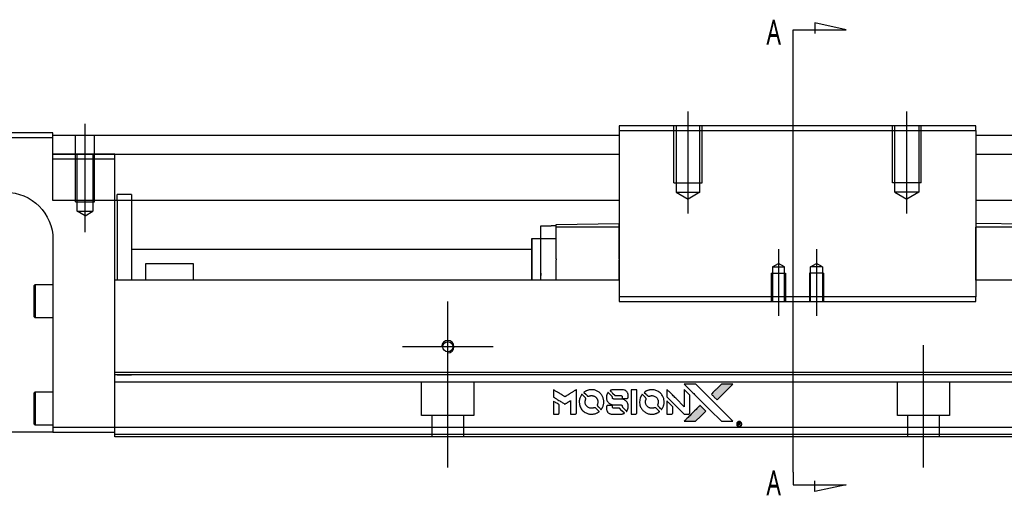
# Model space of a CAD drawing. Header units: millimetres. Extents: x -2774 to 3135, y -1571 to 860.
# Tile 12 of 39: x -2478 to -2271, y -565 to -465. Entities that reach past the tile are written whole.
import ezdxf
from ezdxf.lldxf.tags import DXFTag

# ---------------------------------------------------------------- set-up
doc = ezdxf.new("R2010")
doc.units = ezdxf.units.MM
doc.layers.get('0').update_dxf_attribs({"linetype": 'CONTINUOUS'})
doc.styles.add('CHN', font='Microsoft JhengHei.ttf')
tags = doc.linetypes.add('DASHED', pattern=[25.72, 12.86, -12.86]).pattern_tags.tags
tags[6:7] = [DXFTag(74, 4), DXFTag(75, 0), DXFTag(340, '0'), DXFTag(46, 0.0), DXFTag(50, 0.0), DXFTag(44, 0.0), DXFTag(45, 0.0)]
tags[4:5] = [DXFTag(74, 4), DXFTag(75, 0), DXFTag(340, '0'), DXFTag(46, 0.0), DXFTag(50, 0.0), DXFTag(44, 0.0), DXFTag(45, 0.0)]

# ---------------------------------------------------------------- blocks, each defined once
blk = doc.blocks.new('MosionX logo(完整正式版)')
h = blk.add_hatch(color=22)
h.dxf.hatch_style = 1
h.paths.add_polyline_path([(-1416, 1831), (-1517, 1831), (-1619, 1831), (-1707, 1742, 0.000288), (-1740, 1709, 0.000479), (-1769, 1680, 0.000013), (-1794, 1654, 0.197177), (-1794, 1654, 0.197497), (-1794, 1653, 0.00004), (-1779, 1638, 0.000834), (-1763, 1622, 0.000506), (-1744, 1603), (-1694, 1552), (-1555, 1692)])
h.paths.add_polyline_path([(-1892, 1355), (-1942, 1405, 0.000476), (-1962, 1424, 0.000789), (-1978, 1441, 0.000035), (-1993, 1455, 0.19758), (-1993, 1456, 0.198396), (-1994, 1455, 0.000019), (-2014, 1435, 0.000582), (-2036, 1413, 0.000351), (-2062, 1387, 0.000108), (-2174, 1275, 0.000692), (-2230, 1218, 0.000077), (-2269, 1179, 0.197527), (-2269, 1178, 0.410182), (-2269, 1177, 0.000493), (-2248, 1177, 0.002424), (-2219, 1177, 0.000529), (-2169, 1177), (-2070, 1177), (-1981, 1266)])
at = {"color": 22}
for points in [[(-4562, 1668), (-4562, 1603), (-4545, 1592, -0.000297), (-4534, 1586, -0.000037), (-4510, 1571, -0.000043), (-4482, 1554, -0.000036), (-4452, 1535, 0.000044), (-4422, 1517, 0.000063), (-4396, 1501, 0.000035), (-4374, 1488, 0.0009), (-4368, 1484), (-4360, 1479), (-4348, 1486, 0.001175), (-4342, 1490, 0.000208), (-4329, 1498, 0.000225), (-4315, 1506, 0.000203), (-4300, 1516, -0.000711), (-4286, 1525, -0.001119), (-4274, 1532, -0.000263), (-4263, 1539, -0.04589), (-4262, 1539, -0.519312), (-4261, 1539, -0.001914), (-4261, 1521, -0.003124), (-4260, 1493, -0.000285), (-4260, 1421), (-4260, 1303), (-4219, 1303, 0.001727), (-4189, 1303, 0.025279), (-4179, 1303, 0.073886), (-4173, 1305, 0.07426), (-4167, 1308, 0.03264), (-4166, 1310, 0.01784), (-4164, 1311, 0.017712), (-4163, 1313, 0.026854), (-4162, 1315), (-4160, 1319), (-4160, 1526), (-4159, 1733), (-4162, 1731, -0.004595), (-4163, 1730, -0.00016), (-4169, 1726, -0.000298), (-4177, 1722, -0.000208), (-4185, 1717, 0.000986), (-4210, 1701, 0.00025), (-4250, 1676, 0.000268), (-4292, 1650, 0.000436), (-4329, 1627, -0.002932), (-4341, 1619, -0.004718), (-4351, 1613, -0.001113), (-4360, 1608, -0.227179), (-4361, 1608, -0.045982), (-4362, 1608, -0.000145), (-4374, 1616, -0.000825), (-4387, 1624, -0.000517), (-4403, 1634, 0.000056), (-4458, 1668, 0.000289), (-4488, 1687, 0.000481), (-4511, 1701, 0.000418), (-4535, 1715), (-4562, 1732)], [(-3917, 1731, 0.024131), (-3935, 1728, 0.022344), (-3954, 1723, 0.021883), (-3972, 1717, 0.020884), (-3990, 1709, 0.010669), (-4000, 1703, 0.010389), (-4011, 1697, 0.010913), (-4020, 1692, 0.022227), (-4026, 1687), (-4029, 1685), (-3996, 1653, 0.002452), (-3984, 1640, 0.003628), (-3972, 1630, 0.001662), (-3963, 1621, 0.070159), (-3960, 1619, 0.047671), (-3958, 1618, 0.018624), (-3956, 1618, 0.017921), (-3953, 1617, 0.018804), (-3950, 1617, 0.018255), (-3946, 1617, 0.041312), (-3943, 1617, 0.037164), (-3939, 1618, 0.012342), (-3935, 1620, -0.015101), (-3924, 1624, -0.035998), (-3916, 1626, -0.033244), (-3907, 1627, -0.011249), (-3894, 1627, -0.004059), (-3883, 1627, -0.019693), (-3877, 1627, -0.027943), (-3872, 1626, -0.014411), (-3866, 1624, -0.033089), (-3851, 1619, -0.033887), (-3838, 1613, -0.034021), (-3825, 1604, -0.033942), (-3814, 1594, -0.02816), (-3804, 1582, -0.035032), (-3796, 1570, -0.035269), (-3790, 1557, -0.029196), (-3785, 1543, -0.037862), (-3782, 1526, -0.043657), (-3782, 1510, -0.043064), (-3784, 1494, -0.035184), (-3790, 1477, 0.033699), (-3792, 1470, 0.052815), (-3793, 1463, 0.059167), (-3793, 1456, 0.058972), (-3791, 1450, 0.059208), (-3788, 1445, 0.021125), (-3783, 1439, 0.008691), (-3773, 1429, 0.000851), (-3749, 1405, 0.001873), (-3736, 1393, 0.013884), (-3730, 1387, 0.022355), (-3726, 1385, 0.341453), (-3725, 1385, 0.073011), (-3722, 1388, 0.004587), (-3714, 1399, 0.00748), (-3707, 1411, 0.016837), (-3702, 1420, 0.028606), (-3692, 1443, 0.031352), (-3685, 1465, 0.031004), (-3681, 1489, 0.0268), (-3680, 1514, 0.026698), (-3681, 1541, 0.03002), (-3686, 1566, 0.030357), (-3693, 1590, 0.028554), (-3703, 1614, 0.062944), (-3732, 1658, 0.062206), (-3772, 1694, 0.062448), (-3819, 1719, 0.064355), (-3870, 1731, 0.017377), (-3880, 1731, 0.008369), (-3893, 1731, 0.008367), (-3907, 1731, 0.01757)], [(-3516, 1731, 0.018538), (-3522, 1730, 0.010695), (-3530, 1729, 0.01068), (-3538, 1727, 0.017678), (-3544, 1725, 0.013849), (-3551, 1722, 0.011814), (-3559, 1719, 0.004513), (-3566, 1716, 0.290035), (-3566, 1715, 0.196418), (-3566, 1714, 0.000124), (-3554, 1702, 0.001477), (-3540, 1688, 0.000898), (-3524, 1671), (-3481, 1629), (-3427, 1628, -0.001471), (-3387, 1628, -0.028714), (-3374, 1627, -0.097073), (-3367, 1625, -0.084199), (-3361, 1620, -0.042698), (-3359, 1616, -0.053912), (-3357, 1612, -0.051004), (-3356, 1608, -0.032967), (-3355, 1602, 0.00807), (-3355, 1600, 0.003023), (-3355, 1596, 0.002994), (-3355, 1592, 0.003629), (-3355, 1588), (-3354, 1579), (-3313, 1579, 0.001618), (-3293, 1579, 0.005206), (-3280, 1579, 0.00535), (-3271, 1579, 0.060675), (-3268, 1580, 0.048484), (-3266, 1581, 0.02389), (-3264, 1582, 0.022812), (-3261, 1584, 0.02462), (-3259, 1586, 0.061781), (-3255, 1591, 0.080179), (-3253, 1596, 0.048561), (-3252, 1604, 0.010021), (-3251, 1619, 0.016602), (-3252, 1638, 0.031409), (-3254, 1653, 0.036474), (-3258, 1666, 0.03439), (-3263, 1679, 0.065928), (-3277, 1699, 0.069066), (-3296, 1715, 0.065697), (-3319, 1725, 0.051559), (-3346, 1731, 0.020904), (-3360, 1731, 0.000451), (-3431, 1731, 0.000419), (-3502, 1732, 0.022759)], [(-3202, 1517), (-3202, 1303), (-3160, 1303), (-3118, 1303), (-3113, 1306, 0.071429), (-3109, 1309, 0.054799), (-3105, 1313, 0.053585), (-3102, 1318, 0.060698), (-3101, 1323, 0.033975), (-3100, 1332, 0.000112), (-3100, 1441, 0.000726), (-3100, 1548, 0.001084), (-3101, 1641), (-3102, 1732), (-3152, 1732), (-3202, 1732)], [(-2860, 1730, 0.023681), (-2878, 1728, 0.022402), (-2896, 1723, 0.021929), (-2914, 1717, 0.020503), (-2931, 1709, 0.013745), (-2941, 1704, 0.009767), (-2952, 1698, 0.009658), (-2962, 1691, 0.027804), (-2968, 1687), (-2971, 1685), (-2939, 1653, 0.002053), (-2924, 1638, 0.006738), (-2914, 1628, 0.007826), (-2907, 1622, 0.063909), (-2903, 1619, 0.061532), (-2897, 1617, 0.068674), (-2891, 1617, 0.052072), (-2885, 1618, 0.019648), (-2875, 1621, -0.018366), (-2864, 1624, -0.0288), (-2854, 1626, -0.029061), (-2844, 1627, -0.019155), (-2832, 1627, -0.053809), (-2807, 1624, -0.058833), (-2784, 1615, -0.058566), (-2764, 1601, -0.052525), (-2746, 1582, -0.044733), (-2737, 1566, -0.040573), (-2729, 1547, -0.041123), (-2725, 1529, -0.04951), (-2725, 1511, -0.017369), (-2725, 1502, -0.024255), (-2727, 1495, -0.023787), (-2729, 1487, -0.015798), (-2732, 1479, 0.010631), (-2734, 1474, 0.033653), (-2735, 1470, 0.037806), (-2736, 1467, 0.016307), (-2736, 1462, 0.068179), (-2734, 1453, 0.095747), (-2731, 1446, 0.033418), (-2722, 1436, 0.002133), (-2695, 1409, 0.001452), (-2680, 1395, 0.012393), (-2673, 1388, 0.020479), (-2668, 1385, 0.344362), (-2667, 1385, 0.074287), (-2663, 1388, 0.005454), (-2656, 1400, 0.008391), (-2649, 1412, 0.017097), (-2643, 1422, 0.027375), (-2635, 1442, 0.02835), (-2628, 1463, 0.027723), (-2624, 1485, 0.023913), (-2623, 1509, 0.027047), (-2623, 1537, 0.031685), (-2627, 1563, 0.032425), (-2634, 1588, 0.031013), (-2644, 1612, 0.037914), (-2661, 1641, 0.040153), (-2682, 1667, 0.039834), (-2707, 1688, 0.036173), (-2736, 1707, 0.040752), (-2765, 1719, 0.035885), (-2796, 1728, 0.035491), (-2828, 1731, 0.037615)], [(-2572, 1669), (-2572, 1604), (-2422, 1453), (-2271, 1303), (-2229, 1303, 0.0008), (-2202, 1303, 0.010795), (-2192, 1303, 0.030495), (-2186, 1304, 0.080372), (-2183, 1305, 0.03816), (-2179, 1308, 0.041799), (-2176, 1310, 0.042486), (-2174, 1314, 0.042078), (-2172, 1317, 0.099276), (-2170, 1322, 0.003302), (-2170, 1343, 0.002586), (-2170, 1380, 0.000204), (-2170, 1477), (-2170, 1633), (-2221, 1683), (-2271, 1733), (-2271, 1583), (-2272, 1433), (-2419, 1582, 0.000253), (-2476, 1639, 0.000412), (-2524, 1687, 0.000041), (-2567, 1730, 0.041338), (-2570, 1732), (-2572, 1734)], [(-2150, 1708, -0.000056), (-2089, 1647, -0.000021), (-2004, 1562, -0.000021), (-1911, 1469, -0.000025), (-1823, 1381), (-1619, 1177), (-1518, 1177), (-1417, 1177), (-1553, 1315, 0.000274), (-1619, 1381, 0.000123), (-1705, 1467, 0.000121), (-1797, 1559, 0.000165), (-1879, 1641), (-2068, 1831), (-2170, 1831), (-2272, 1831)], [(-1707, 1742, 0.000288), (-1740, 1709, 0.000479), (-1769, 1680, 0.000013), (-1794, 1654, 0.197177), (-1794, 1654, 0.197497), (-1794, 1653, 0.00004), (-1779, 1638, 0.000836), (-1763, 1622, 0.000505), (-1744, 1603), (-1694, 1552), (-1555, 1692), (-1416, 1831), (-1517, 1831), (-1619, 1831)], [(-4068, 1643, 0.064158), (-4094, 1594, 0.06356), (-4108, 1539, 0.064004), (-4107, 1483, 0.066747), (-4091, 1429, 0.04321), (-4073, 1396, 0.044737), (-4050, 1367, 0.044901), (-4021, 1342, 0.044184), (-3989, 1323, 0.026293), (-3965, 1313, 0.033344), (-3941, 1306, 0.033227), (-3917, 1303, 0.025815), (-3890, 1302, 0.023119), (-3864, 1304, 0.031044), (-3841, 1308, 0.031337), (-3819, 1315, 0.024258), (-3796, 1325, 0.015622), (-3788, 1329, 0.008495), (-3778, 1335, 0.008415), (-3769, 1341, 0.020814), (-3763, 1346), (-3760, 1348), (-3791, 1379, 0.002843), (-3814, 1403, 0.033917), (-3823, 1411, 0.087906), (-3831, 1414, 0.073302), (-3839, 1416, 0.022047), (-3843, 1415, 0.026465), (-3847, 1415, 0.022233), (-3851, 1414, 0.009985), (-3857, 1412, -0.039011), (-3876, 1407, -0.044398), (-3896, 1406, -0.045096), (-3915, 1408, -0.04265), (-3934, 1413, -0.071154), (-3961, 1428, -0.068827), (-3983, 1450, -0.068713), (-3998, 1476, -0.070507), (-4005, 1506, -0.028605), (-4006, 1519, -0.031418), (-4005, 1531, -0.031044), (-4002, 1544, -0.02668), (-3998, 1556, 0.038913), (-3996, 1564, 0.043732), (-3995, 1571, 0.047754), (-3995, 1578, 0.075756), (-3997, 1583, 0.07294), (-3999, 1586, 0.003456), (-4006, 1594, 0.005023), (-4017, 1605, 0.002422), (-4030, 1619, 0.000819), (-4042, 1631, 0.001349), (-4053, 1641, 0.0001), (-4062, 1650, 0.205335), (-4062, 1651, 0.219821), (-4063, 1650, 0.002494), (-4064, 1648, 0.007089), (-4066, 1646, 0.004494)], [(-3610, 1675, 0.023289), (-3616, 1665, 0.026845), (-3621, 1655, 0.026047), (-3626, 1644, 0.019751), (-3629, 1631, 0.013249), (-3631, 1624, 0.025169), (-3631, 1618, 0.016532), (-3632, 1611, 0.002937), (-3632, 1598, 0.003317), (-3632, 1586, 0.011808), (-3631, 1578, 0.01777), (-3631, 1572, 0.021476), (-3630, 1567, 0.04325), (-3623, 1544, 0.045753), (-3612, 1523, 0.04649), (-3598, 1505, 0.047672), (-3581, 1490, 0.025315), (-3573, 1485, 0.015208), (-3564, 1480, 0.01512), (-3554, 1476, 0.022488), (-3546, 1473, 0.027857), (-3532, 1469, 0.034138), (-3519, 1467, 0.014286), (-3499, 1467, 0.00124), (-3449, 1467, -0.00103), (-3418, 1467, -0.002552), (-3396, 1466, -0.001594), (-3379, 1466, -0.047676), (-3374, 1466, -0.085307), (-3367, 1463, -0.097789), (-3361, 1457, -0.085947), (-3357, 1450, -0.051339), (-3356, 1440, 0.014634), (-3355, 1436, 0.015028), (-3355, 1433, 0.014927), (-3354, 1430, 0.059415), (-3353, 1429, 0.070595), (-3351, 1425, 0.00028), (-3315, 1389, 0.000111), (-3279, 1352, 0.200239), (-3277, 1352, 0.268906), (-3276, 1352, 0.001866), (-3271, 1361, 0.007532), (-3267, 1370, 0.017818), (-3263, 1376, 0.013256), (-3261, 1383, 0.011636), (-3258, 1391, 0.011528), (-3256, 1399, 0.012303), (-3254, 1407, 0.0423), (-3252, 1419, 0.013657), (-3252, 1437, 0.013857), (-3252, 1455, 0.037428), (-3254, 1468, 0.014927), (-3256, 1477, 0.0122), (-3259, 1486, 0.012518), (-3262, 1494, 0.023062), (-3265, 1501, 0.065961), (-3281, 1525, 0.06055), (-3304, 1545, 0.059676), (-3331, 1559, 0.060497), (-3360, 1567, 0.025683), (-3367, 1567, 0.001528), (-3386, 1567, 0.002124), (-3410, 1568, 0.001173), (-3439, 1568, -0.000809), (-3490, 1568, -0.017164), (-3506, 1568, -0.063931), (-3514, 1570, -0.108429), (-3520, 1573, -0.052941), (-3523, 1577, -0.063675), (-3525, 1582, -0.050562), (-3526, 1587, -0.020337), (-3527, 1595, 0.009897), (-3528, 1599, 0.016482), (-3528, 1603, 0.019019), (-3529, 1606, 0.06043), (-3530, 1608, 0.076267), (-3533, 1613, 0.00054), (-3566, 1646, 0.000307), (-3601, 1680, 0.142594), (-3604, 1681, 0.232419), (-3604, 1681, 0.022995), (-3606, 1680, 0.024627), (-3608, 1678, 0.015407)], [(-3011, 1643, 0.018008), (-3017, 1634, 0.009842), (-3023, 1622, 0.009807), (-3030, 1610, 0.015716), (-3035, 1599, 0.048467), (-3047, 1561, 0.045841), (-3052, 1520, 0.046006), (-3049, 1479, 0.049638), (-3039, 1441, 0.064819), (-3012, 1391, 0.06695), (-2974, 1350, 0.066691), (-2926, 1320, 0.063505), (-2872, 1304, 0.03135), (-2858, 1302, 0.010439), (-2837, 1302, 0.010391), (-2817, 1302, 0.032408), (-2803, 1304, 0.015696), (-2787, 1307, 0.018095), (-2771, 1312, 0.018551), (-2757, 1317, 0.018352), (-2743, 1323, 0.015568), (-2733, 1328, 0.009832), (-2723, 1334, 0.009795), (-2713, 1341, 0.023727), (-2706, 1346), (-2703, 1348), (-2734, 1379, 0.001528), (-2751, 1397, 0.010022), (-2760, 1406, 0.019586), (-2766, 1411, 0.061865), (-2771, 1413, 0.055054), (-2777, 1415, 0.061607), (-2784, 1416, 0.048725), (-2792, 1415, 0.020221), (-2802, 1412, -0.017722), (-2813, 1409, -0.02685), (-2822, 1407, -0.02759), (-2832, 1406, -0.020233), (-2843, 1406, -0.04793), (-2864, 1409, -0.048386), (-2883, 1416, -0.047866), (-2901, 1426, -0.044964), (-2917, 1440, -0.04333), (-2931, 1457, -0.050921), (-2941, 1475, -0.051473), (-2946, 1495, -0.0459), (-2948, 1516, -0.019014), (-2948, 1526, -0.024114), (-2947, 1535, -0.025081), (-2945, 1544, -0.023892), (-2942, 1553, 0.008624), (-2939, 1560, 0.026486), (-2938, 1564, 0.035074), (-2937, 1568, 0.02756), (-2937, 1573, 0.087163), (-2939, 1580, 0.073291), (-2942, 1587, 0.028074), (-2951, 1596, 0.002594), (-2973, 1619), (-3005, 1651)], [(-4562, 1417), (-4562, 1303), (-4521, 1303, 0.000842), (-4494, 1303, 0.010591), (-4484, 1303, 0.028995), (-4479, 1303, 0.069543), (-4475, 1305, 0.051063), (-4471, 1307, 0.039932), (-4468, 1310, 0.039414), (-4465, 1314, 0.045845), (-4462, 1318, 0.094811), (-4461, 1322, 0.007124), (-4461, 1333, 0.004713), (-4461, 1352, 0.000534), (-4461, 1395), (-4461, 1469), (-4471, 1475, 0.000828), (-4502, 1494, 0.000879), (-4532, 1513, 0.000048), (-4561, 1530, 0.137596), (-4562, 1531, 0.413028), (-4562, 1530, 0.000016), (-4562, 1497, 0.000623), (-4562, 1460, 0.000374)], [(-3615, 1454, 0.065483), (-3620, 1451, 0.053271), (-3625, 1447, 0.052018), (-3628, 1443, 0.0556), (-3631, 1437, 0.036839), (-3632, 1434, 0.026922), (-3632, 1430, 0.016905), (-3633, 1424, 0.004317), (-3633, 1416, 0.016369), (-3632, 1397, 0.029936), (-3630, 1382, 0.03418), (-3627, 1369, 0.031327), (-3621, 1356, 0.046935), (-3612, 1340, 0.054053), (-3600, 1327, 0.053701), (-3585, 1317, 0.045364), (-3568, 1309, 0.032479), (-3552, 1305, 0.03386), (-3537, 1303, 0.013578), (-3512, 1303, 0.001155), (-3450, 1303, 0.000413), (-3396, 1303, 0.005008), (-3375, 1304, 0.013199), (-3364, 1304, 0.033956), (-3355, 1305, 0.013909), (-3347, 1308, 0.010864), (-3337, 1310, 0.010938), (-3329, 1313, 0.028702), (-3323, 1316), (-3318, 1318), (-3362, 1362), (-3405, 1406), (-3455, 1406, -0.001504), (-3477, 1406, -0.00328), (-3493, 1406, -0.001901), (-3506, 1406, -0.061333), (-3510, 1407, -0.063621), (-3514, 1409, -0.048633), (-3518, 1412, -0.046769), (-3522, 1415, -0.047961), (-3525, 1420, -0.02678), (-3526, 1424, -0.050957), (-3527, 1427, -0.029398), (-3528, 1431, -0.00401), (-3528, 1441), (-3529, 1456), (-3569, 1456, 0.001061), (-3593, 1456, 0.009147), (-3604, 1455, 0.020721), (-3611, 1455, 0.051619)], [(-2572, 1416), (-2572, 1303), (-2530, 1303), (-2488, 1303), (-2483, 1306, 0.03146), (-2480, 1308, 0.026444), (-2478, 1310, 0.026444), (-2476, 1312, 0.031457), (-2475, 1314), (-2472, 1319), (-2471, 1375), (-2471, 1431), (-2521, 1481, 0.000745), (-2540, 1499, 0.001228), (-2556, 1515, 0.000087), (-2571, 1529, 0.195134), (-2571, 1530, 0.412117), (-2572, 1529, 0.000048), (-2572, 1496, 0.00109), (-2572, 1460, 0.000653)], [(-2062, 1387, 0.000108), (-2174, 1275, 0.000692), (-2230, 1218, 0.000077), (-2269, 1179, 0.197527), (-2269, 1178, 0.410182), (-2269, 1177, 0.000493), (-2248, 1177, 0.002424), (-2219, 1177, 0.000529), (-2170, 1177), (-2070, 1177), (-1981, 1266), (-1892, 1355), (-1942, 1405, 0.000476), (-1962, 1424, 0.000789), (-1978, 1441, 0.000035), (-1993, 1455, 0.19758), (-1993, 1456, 0.198396), (-1994, 1455, 0.000019), (-2014, 1435, 0.000582), (-2036, 1413, 0.000351)], [(-1319, 1173, 0.082374), (-1332, 1167, 0.083404), (-1342, 1157, 0.082663), (-1349, 1145, 0.07897), (-1351, 1130, 0.084941), (-1349, 1114, 0.08953), (-1341, 1100, 0.090743), (-1329, 1090, 0.090193), (-1313, 1085, 0.10067), (-1296, 1085, 0.099454), (-1281, 1093, 0.097736), (-1269, 1106, 0.09365), (-1263, 1122, 0.07584), (-1263, 1135, 0.068415), (-1267, 1148, 0.068328), (-1274, 1159, 0.075277), (-1283, 1168, 0.059367), (-1291, 1172, 0.048986), (-1300, 1174, 0.048519), (-1310, 1174, 0.055347)], [(-1325, 1129), (-1325, 1104), (-1322, 1104), (-1319, 1104), (-1319, 1114), (-1319, 1125), (-1313, 1125), (-1306, 1126), (-1302, 1119, -0.003356), (-1300, 1116, -0.002757), (-1298, 1113, -0.002784), (-1296, 1110, -0.007382), (-1295, 1108, 0.019487), (-1294, 1105, 0.098302), (-1293, 1104, 0.116932), (-1291, 1104, 0.032798), (-1289, 1104), (-1285, 1104), (-1288, 1108, 0.005748), (-1289, 1111, 0.002522), (-1291, 1114, 0.002495), (-1293, 1117, 0.00334), (-1295, 1120), (-1299, 1126), (-1296, 1128, 0.066516), (-1292, 1130, 0.085926), (-1290, 1133, 0.082934), (-1289, 1137, 0.05747), (-1289, 1141, 0.023576), (-1289, 1144, 0.043538), (-1289, 1146, 0.050891), (-1290, 1148, 0.049897), (-1291, 1149, 0.067884), (-1295, 1152, 0.077412), (-1298, 1154, 0.049266), (-1304, 1154, 0.012208), (-1313, 1155), (-1325, 1155)], [(-1298, 1147, -0.120545), (-1296, 1144, -0.09136), (-1295, 1141, -0.087576), (-1296, 1137, -0.098026), (-1297, 1134, -0.079907), (-1299, 1133, -0.087697), (-1300, 1132, -0.041371), (-1303, 1132, -0.005557), (-1309, 1132), (-1319, 1131), (-1319, 1140), (-1319, 1149), (-1310, 1149, -0.007471), (-1305, 1149, -0.035301), (-1302, 1148, -0.060486), (-1300, 1148, -0.063546)]]:
    blk.add_lwpolyline(points, format="xyb", close=True, dxfattribs=at)

msp = doc.modelspace()

# ---------------------------------------------------------------- linework, layer by layer
at = {"color": 0}
for p, q in [((-2315.28, -467.24), (-2304.13, -467.24)), ((-2315.28, -469.87), (-2315.28, -467.24)), ((-2304.13, -467.24), (-2310.72, -465.8)), ((-2310.72, -465.8), (-2310.72, -468.03)), ((-2315.28, -560.36), (-2315.28, -469.87)), ((-2289.61, -501.75), (-2289.61, -501.75)), ((-2315.28, -560.36), (-2315.28, -563)), ((-2315.28, -563), (-2304.13, -563)), ((-2310.72, -564.43), (-2310.72, -562.2)), ((-2304.13, -563), (-2310.72, -564.43))]:
    msp.add_line(p, q, dxfattribs=at)
at = {"color": 0, "ltscale": 0.2}
for p, q in [((-2337.38, -505.89), (-2337.38, -484.44)), ((-2291.38, -505.89), (-2291.38, -484.44)), ((-2464.13, -509.85), (-2464.13, -487.03)), ((-2318.38, -513.44), (-2318.38, -527.44)), ((-2310.38, -513.44), (-2310.38, -527.44)), ((-2387.88, -543.47), (-2387.88, -524.42)), ((-2378.36, -533.94), (-2397.41, -533.94)), ((-2387.88, -559.35), (-2387.88, -533.6)), ((-2287.88, -559.35), (-2287.88, -533.6))]:
    msp.add_line(p, q, dxfattribs=at)
at = {"color": 0, "linetype": 'Continuous'}
for p, q in [((-2351.88, -487.44), (-2351.88, -488.44)), ((-2276.88, -487.44), (-2351.88, -487.44)), ((-2351.88, -488.44), (-2276.88, -488.44)), ((-2351.88, -488.44), (-2351.88, -523.44)), ((-2276.88, -488.44), (-2276.88, -487.44)), ((-2276.88, -488.44), (-2276.88, -523.44)), ((-2470.88, -488.94), (-2544.88, -488.94)), ((-2544.88, -489.94), (-2470.88, -489.94)), ((-2470.88, -489.94), (-2470.88, -488.94)), ((-2470.88, -489.44), (-2351.88, -489.44)), ((-2470.88, -503.21), (-2470.88, -489.94)), ((-2276.88, -489.44), (-1904.88, -489.44)), ((-2470.88, -493.44), (-2351.88, -493.44)), ((-2276.88, -493.44), (-1904.88, -493.44)), ((-2351.88, -503.21), (-2470.88, -503.21)), ((-2457.88, -518.94), (-2457.88, -503.21)), ((-2457.38, -503.21), (-2457.38, -519.94)), ((-2454.38, -503.21), (-2454.38, -519.94)), ((-1904.88, -503.21), (-2276.88, -503.21)), ((-2368.33, -511.19), (-2368.33, -508.49)), ((-2368.33, -508.49), (-2366.13, -508.49)), ((-2365.13, -508.49), (-2366.13, -508.49)), ((-2365.13, -508.22), (-2351.88, -507.99)), ((-2365.13, -508.79), (-2365.13, -508.22)), ((-2351.88, -508.79), (-2365.13, -508.79)), ((-2365.13, -515.45), (-2365.13, -508.79)), ((-2351.88, -508.79), (-2351.88, -508.22)), ((-2351.88, -515.45), (-2351.88, -508.79)), ((-2263.63, -508.22), (-2276.88, -507.99)), ((-2263.63, -508.79), (-2276.88, -508.79)), ((-2276.88, -519.94), (-2276.88, -508.79)), ((-2370.23, -519.94), (-2370.23, -511.19)), ((-2370.23, -511.19), (-2370.13, -511.19)), ((-2370.13, -519.94), (-2370.13, -511.19)), ((-2370.13, -511.19), (-2368.33, -511.19)), ((-2368.33, -511.19), (-2365.13, -511.19)), ((-2368.33, -519.94), (-2368.33, -511.19)), ((-2470.88, -511.44), (-2470.88, -550.94)), ((-2454.37, -513.44), (-2370.13, -513.44)), ((-2451.38, -516.44), (-2441.38, -516.44)), ((-2451.38, -519.94), (-2451.38, -516.44)), ((-2441.38, -516.44), (-2441.38, -519.94)), ((-2365.13, -515.45), (-2365.13, -515.67)), ((-2365.13, -519.94), (-2365.13, -515.67)), ((-2351.88, -515.45), (-2351.88, -515.67)), ((-2351.88, -519.94), (-2351.88, -515.67)), ((-2457.88, -519.94), (-2457.88, -518.94)), ((-2474.88, -521.12), (-2474.63, -520.87)), ((-2474.88, -521.12), (-2474.88, -524.37)), ((-2474.63, -520.87), (-2470.88, -520.87)), ((-2474.63, -520.87), (-2474.63, -524.37)), ((-2351.88, -519.94), (-2457.88, -519.94)), ((-2457.88, -539.39), (-2457.88, -519.94)), ((-1917.88, -519.94), (-2276.88, -519.94)), ((-2276.88, -523.44), (-2351.88, -523.44)), ((-2351.88, -523.44), (-2351.88, -524.44)), ((-2276.88, -524.44), (-2276.88, -523.44)), ((-2474.88, -524.37), (-2474.88, -527.62)), ((-2474.63, -524.37), (-2474.63, -527.87)), ((-2351.88, -524.44), (-2276.88, -524.44)), ((-2474.63, -527.87), (-2474.88, -527.62)), ((-2470.88, -527.87), (-2474.63, -527.87)), ((-1917.88, -539.39), (-2457.88, -539.39)), ((-2457.88, -539.89), (-2457.88, -539.39)), ((-2457.88, -550.94), (-2457.88, -539.89)), ((-2474.88, -543.69), (-2474.63, -543.44)), ((-2474.88, -543.69), (-2474.88, -546.94)), ((-2474.63, -543.44), (-2470.88, -543.44)), ((-2474.63, -543.44), (-2474.63, -546.94)), ((-2474.88, -546.94), (-2474.88, -550.19)), ((-2474.63, -546.94), (-2474.63, -550.44)), ((-2474.63, -550.44), (-2474.88, -550.19)), ((-2470.88, -550.44), (-2474.63, -550.44)), ((-2470.88, -551.94), (-2530.88, -551.94)), ((-2470.88, -550.94), (-2470.88, -551.94)), ((-2457.88, -550.94), (-2470.88, -550.94)), ((-2470.88, -551.94), (-2457.88, -551.94)), ((-1917.88, -550.94), (-2457.88, -550.94)), ((-2457.88, -552.94), (-2457.88, -550.94)), ((-1917.88, -552.94), (-2457.88, -552.94))]:
    msp.add_line(p, q, dxfattribs=at)
at = {"color": 0, "linetype": 'DASHED', "ltscale": 0.3}
for p, q in [((-2340.38, -499.44), (-2340.38, -487.44)), ((-2339.88, -487.44), (-2339.88, -501.44)), ((-2334.88, -501.44), (-2334.88, -487.44)), ((-2334.38, -499.44), (-2334.38, -487.44)), ((-2294.38, -499.44), (-2294.38, -487.44)), ((-2293.88, -501.44), (-2293.88, -487.44)), ((-2288.88, -487.44), (-2288.88, -501.44)), ((-2288.38, -499.44), (-2288.38, -487.44)), ((-2340.38, -499.44), (-2334.38, -499.44)), ((-2288.38, -499.44), (-2294.38, -499.44)), ((-2339.88, -501.44), (-2334.88, -501.44)), ((-2339.88, -501.44), (-2337.38, -502.89)), ((-2334.88, -501.44), (-2337.38, -502.89)), ((-2288.88, -501.44), (-2293.88, -501.44)), ((-2293.88, -501.44), (-2291.38, -502.89)), ((-2288.88, -501.44), (-2291.38, -502.89))]:
    msp.add_line(p, q, dxfattribs=at)
at = {"color": 0, "linetype": 'DASHED', "ltscale": 0.2}
for p, q in [((-2466.13, -503.44), (-2466.13, -489.44)), ((-2462.13, -503.44), (-2462.13, -489.44)), ((-2470.88, -494.44), (-2457.88, -494.44)), ((-2465.78, -505.44), (-2465.78, -493.44)), ((-2462.48, -493.44), (-2462.48, -505.44)), ((-2457.88, -503.21), (-2457.88, -493.44)), ((-2454.38, -501.94), (-2457.38, -501.94)), ((-2457.38, -503.21), (-2457.38, -501.94)), ((-2454.38, -501.94), (-2454.38, -503.21)), ((-2466.13, -503.44), (-2462.13, -503.44)), ((-2465.78, -505.44), (-2462.48, -505.44)), ((-2464.13, -506.39), (-2465.78, -505.44)), ((-2464.13, -506.39), (-2462.48, -505.44))]:
    msp.add_line(p, q, dxfattribs=at)
at = {"color": 0, "linetype": 'DASHED'}
for p, q in [((-2457.88, -493.44), (-2470.88, -493.44)), ((-2365.13, -518.96), (-2365.13, -518.94)), ((-2454.38, -539.94), (-2457.38, -539.94)), ((-1917.88, -541.44), (-2457.88, -541.44)), ((-2393.38, -548.44), (-2393.38, -541.44)), ((-2382.38, -541.44), (-2382.38, -548.44)), ((-2293.38, -548.44), (-2293.38, -541.44)), ((-2282.38, -541.44), (-2282.38, -548.44)), ((-2382.38, -548.44), (-2393.38, -548.44)), ((-2391.18, -552.94), (-2391.18, -548.44)), ((-2384.58, -548.44), (-2384.58, -552.94)), ((-2282.38, -548.44), (-2293.38, -548.44)), ((-2291.18, -552.94), (-2291.18, -548.44)), ((-2284.58, -548.44), (-2284.58, -552.94)), ((-1917.88, -552.44), (-2457.88, -552.44))]:
    msp.add_line(p, q, dxfattribs=at)
at = {"color": 0, "linetype": 'DASHED', "ltscale": 0.1}
for p, q in [((-2457.88, -494.44), (-2457.88, -493.44)), ((-2319.63, -517.13), (-2318.38, -516.41)), ((-2319.63, -517.13), (-2319.63, -524.44)), ((-2319.63, -517.13), (-2317.13, -517.13)), ((-2317.13, -517.13), (-2318.38, -516.41)), ((-2317.13, -524.44), (-2317.13, -517.13)), ((-2311.63, -517.13), (-2310.38, -516.41)), ((-2311.63, -524.44), (-2311.63, -517.13)), ((-2309.13, -517.13), (-2311.63, -517.13)), ((-2309.13, -517.13), (-2310.38, -516.41)), ((-2309.13, -517.13), (-2309.13, -524.44)), ((-2319.88, -518.44), (-2316.88, -518.44)), ((-2319.88, -518.44), (-2319.88, -524.44)), ((-2316.88, -518.44), (-2316.88, -524.44)), ((-2308.88, -518.44), (-2311.88, -518.44)), ((-2311.88, -518.44), (-2311.88, -524.44)), ((-2308.88, -518.44), (-2308.88, -524.44))]:
    msp.add_line(p, q, dxfattribs=at)
at = {"color": 0, "linetype": 'Continuous'}
msp.add_circle((-2387.88, -533.94), 1.07, dxfattribs=at)
at = {"color": 0, "linetype": 'Continuous', "extrusion": (0, 0, -1)}
msp.add_arc((2480.88, -511.44), 10, 90, 180, dxfattribs=at)
at = {"color": 0}
msp.add_arc((-2387.88, -533.94), 1.3, 270, 180, dxfattribs=at)
at = {"color": 0, "linetype": 'Continuous'}
for points in [[(-2368.33, -518.44), (-2368.33, -518.94)], [(-1917.88, -539.89), (-2457.88, -539.89)]]:
    msp.add_open_spline(points, degree=1, dxfattribs=at)

# ---------------------------------------------------------------- block references
at = {"xscale": 0.012, "yscale": 0.012, "zscale": 0.012}
msp.add_blockref('MosionX logo(完整正式版)', (-2310.94, -563.77), dxfattribs=at)

# ---------------------------------------------------------------- texts
at = {"color": 0, "style": 'CHN', "width": 0.7}
for p in [(-2320.9, -470.37), (-2320.9, -565.22)]:
    msp.add_text('A', height=5.25, dxfattribs=at).set_placement(p)

doc.saveas('drawing.dxf')
